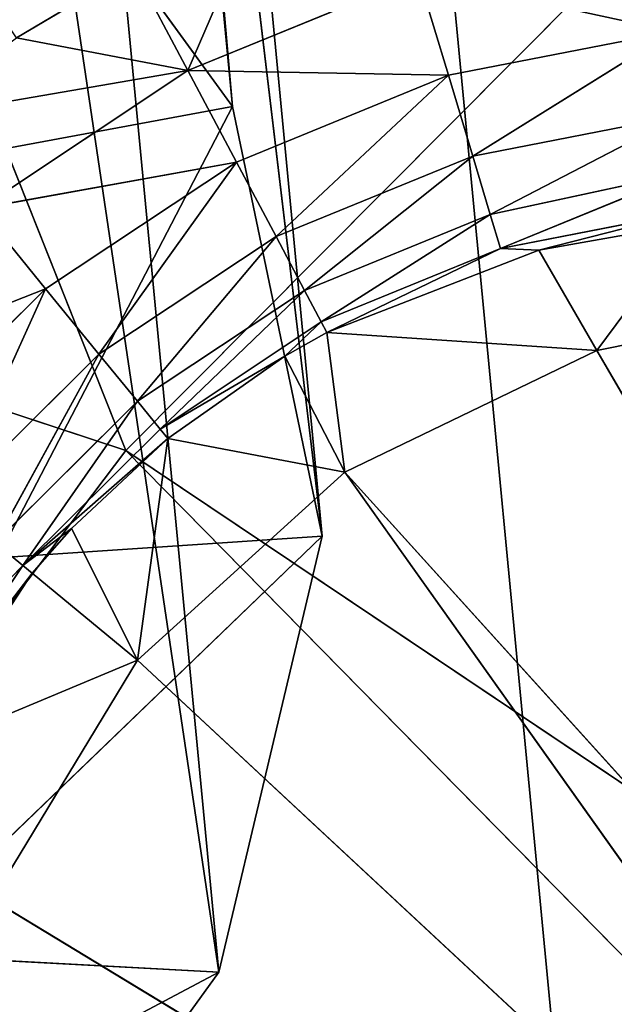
# Model space of a CAD drawing. Extents: x -3 to 171, y 0 to 111.
# Tile 198 of 256: x 21.027 to 21.941, y 77.11 to 78.624. Entities that reach past the tile are written whole.
import ezdxf

# ---------------------------------------------------------------- set-up
doc = ezdxf.new("R2010")
doc.units = 0
doc.header["$LTSCALE"] = 25.4
doc.layers.get('0').update_dxf_attribs({"color": 13, "linetype": 'CONTINUOUS'})

# ---------------------------------------------------------------- blocks, each defined once
blk = doc.blocks.new('MONO-II-BRASS-7782_STL')
at = {"color": 44}
blk.add_line((76.5881, 156.8099, 28.8639), (6.6447, 78.7826, 22.1807), dxfattribs=at)
blk.add_line((76.5881, 156.8099, 28.8639), (6.6447, 78.7826, 22.1807), dxfattribs=at)
at = {"color": 18}
for p, q in [((37.8925, 74.5001, 24.81), (37.3138, 75.0549, 24.3894)), ((37.8925, 74.5001, 24.81), (37.3138, 75.0549, 24.3894)), ((37.8925, 74.5001, 24.81), (27.9006, 63.3534, 23.8553)), ((37.8925, 74.5001, 24.81), (27.9006, 63.3534, 23.8553)), ((37.8925, 74.5001, 24.81), (28.5608, 62.7497, 23.9935)), ((37.8925, 74.5001, 24.81), (28.5608, 62.7497, 23.9935)), ((38.5527, 73.8964, 24.9482), (37.8925, 74.5001, 24.81)), ((37.8925, 74.5001, 24.81), (37.9841, 74.4604, 24.3147)), ((37.8925, 74.5001, 24.81), (37.9841, 74.4604, 24.3147)), ((37.8925, 74.5001, 24.81), (38.5859, 73.9095, 24.4489)), ((37.8925, 74.5001, 24.81), (38.5859, 73.9095, 24.4489)), ((38.5527, 73.8964, 24.9482), (37.8925, 74.5001, 24.81)), ((38.5527, 73.8964, 24.9482), (38.5859, 73.9095, 24.4489)), ((38.5527, 73.8964, 24.9482), (38.5859, 73.9095, 24.4489)), ((38.5527, 73.8964, 24.9482), (28.5608, 62.7497, 23.9935)), ((38.5527, 73.8964, 24.9482), (28.5608, 62.7497, 23.9935)), ((38.5527, 73.8964, 24.9482), (29.2311, 62.1624, 23.8343)), ((38.5527, 73.8964, 24.9482), (29.2311, 62.1624, 23.8343)), ((39.2231, 73.3092, 24.789), (38.5527, 73.8964, 24.9482)), ((38.5527, 73.8964, 24.9482), (39.1957, 73.3773, 24.2798)), ((38.5527, 73.8964, 24.9482), (39.1957, 73.3773, 24.2798)), ((39.2231, 73.3092, 24.789), (38.5527, 73.8964, 24.9482)), ((39.2231, 73.3092, 24.789), (39.1957, 73.3773, 24.2798)), ((39.2231, 73.3092, 24.789), (39.1957, 73.3773, 24.2798)), ((39.2231, 73.3092, 24.789), (29.2311, 62.1624, 23.8343)), ((39.2231, 73.3092, 24.789), (29.2311, 62.1624, 23.8343)), ((39.2231, 73.3092, 24.789), (29.8389, 61.6553, 23.3949)), ((39.2231, 73.3092, 24.789), (29.8389, 61.6553, 23.3949)), ((39.8308, 72.802, 24.3497), (39.2231, 73.3092, 24.789)), ((39.2231, 73.3092, 24.789), (39.7313, 72.9357, 23.8304)), ((39.2231, 73.3092, 24.789), (39.7313, 72.9357, 23.8304)), ((39.8308, 72.802, 24.3497), (39.2231, 73.3092, 24.789)), ((38.2676, 59.8086, 25.3705), (38.0716, 42.7999, 25.5159)), ((38.2676, 59.8086, 25.3705), (38.0716, 42.7999, 25.5159)), ((38.1132, 42.7986, 25.2812), (38.2676, 59.8086, 25.3705)), ((38.1132, 42.7986, 25.2812), (38.2676, 59.8086, 25.3705)), ((38.2053, 59.8086, 25.6778), (38.2676, 59.8086, 25.3705)), ((38.2053, 59.8086, 25.6778), (38.2676, 59.8086, 25.3705)), ((38.4543, 59.8086, 24.9826), (38.2399, 42.7972, 24.9553)), ((38.2399, 42.7972, 24.9553), (38.2676, 59.8086, 25.3705)), ((38.2399, 42.7972, 24.9553), (38.2676, 59.8086, 25.3705)), ((38.4543, 59.8086, 24.9826), (38.2399, 42.7972, 24.9553)), ((38.2676, 59.8086, 25.3705), (38.4543, 59.8086, 24.9826)), ((38.2676, 59.8086, 25.3705), (39.9943, 59.8086, 26.3755)), ((38.2676, 59.8086, 25.3705), (38.4543, 59.8086, 24.9826)), ((38.2676, 59.8086, 25.3705), (39.9943, 59.8086, 26.3755)), ((38.2763, 42.797, 24.8907), (38.4543, 59.8086, 24.9826)), ((38.2763, 42.797, 24.8907), (38.4543, 59.8086, 24.9826)), ((38.4026, 42.7965, 24.7104), (38.7435, 59.8086, 24.6638)), ((38.4026, 42.7965, 24.7104), (38.7435, 59.8086, 24.6638)), ((38.4026, 42.7965, 24.7104), (38.4543, 59.8086, 24.9826)), ((38.4026, 42.7965, 24.7104), (38.4543, 59.8086, 24.9826)), ((38.4543, 59.8086, 24.9826), (38.7435, 59.8086, 24.6638)), ((39.9943, 59.8086, 26.3755), (38.4543, 59.8086, 24.9826)), ((39.9943, 59.8086, 26.3755), (38.4543, 59.8086, 24.9826)), ((40.1874, 59.8086, 26.2161), (38.4543, 59.8086, 24.9826)), ((40.1874, 59.8086, 26.2161), (38.4543, 59.8086, 24.9826)), ((38.4543, 59.8086, 24.9826), (38.7435, 59.8086, 24.6638)), ((38.541, 42.7963, 24.5624), (38.7435, 59.8086, 24.6638)), ((38.541, 42.7963, 24.5624), (38.7435, 59.8086, 24.6638)), ((38.7435, 59.8086, 24.6638), (38.6098, 42.7963, 24.5019)), ((38.7435, 59.8086, 24.6638), (38.6098, 42.7963, 24.5019)), ((38.7435, 59.8086, 24.6638), (38.8867, 42.7966, 24.3207)), ((38.7435, 59.8086, 24.6638), (38.8867, 42.7966, 24.3207)), ((38.7435, 59.8086, 24.6638), (39.1113, 59.8086, 24.4402)), ((40.1874, 59.8086, 26.2161), (38.7435, 59.8086, 24.6638)), ((40.1874, 59.8086, 26.2161), (38.7435, 59.8086, 24.6638)), ((38.7435, 59.8086, 24.6638), (39.1113, 59.8086, 24.4402)), ((39.1113, 59.8086, 24.4402), (40.1874, 59.8086, 26.2161)), ((39.1113, 59.8086, 24.4402), (40.1874, 59.8086, 26.2161)), ((38.1132, 42.7986, 25.2812), (38.0536, 42.619, 25.5142)), ((38.1132, 42.7986, 25.2812), (38.0536, 42.619, 25.5142)), ((38.1132, 42.7986, 25.2812), (38.0716, 42.7999, 25.5159)), ((38.1132, 42.7986, 25.2812), (38.0716, 42.7999, 25.5159)), ((38.1132, 42.7986, 25.2812), (38.1107, 42.6176, 25.2221)), ((38.1132, 42.7986, 25.2812), (38.1107, 42.6176, 25.2221)), ((38.2399, 42.7972, 24.9553), (38.1107, 42.6176, 25.2221)), ((38.2399, 42.7972, 24.9553), (38.1107, 42.6176, 25.2221)), ((38.2399, 42.7972, 24.9553), (38.1132, 42.7986, 25.2812)), ((38.2399, 42.7972, 24.9553), (38.1132, 42.7986, 25.2812)), ((38.2399, 42.7972, 24.9553), (38.2235, 42.6166, 24.9466)), ((38.2399, 42.7972, 24.9553), (38.2235, 42.6166, 24.9466)), ((38.2763, 42.797, 24.8907), (38.2235, 42.6166, 24.9466)), ((38.2763, 42.797, 24.8907), (38.2235, 42.6166, 24.9466)), ((38.2763, 42.797, 24.8907), (38.2399, 42.7972, 24.9553)), ((38.2763, 42.797, 24.8907), (38.2399, 42.7972, 24.9553)), ((38.4026, 42.7965, 24.7104), (38.2763, 42.797, 24.8907)), ((38.2763, 42.797, 24.8907), (38.3881, 42.616, 24.6986)), ((38.2763, 42.797, 24.8907), (38.3881, 42.616, 24.6986)), ((38.4026, 42.7965, 24.7104), (38.2763, 42.797, 24.8907)), ((38.4026, 42.7965, 24.7104), (38.3881, 42.616, 24.6986)), ((38.4026, 42.7965, 24.7104), (38.3881, 42.616, 24.6986)), ((38.541, 42.7963, 24.5624), (38.4026, 42.7965, 24.7104)), ((38.4026, 42.7965, 24.7104), (38.5979, 42.6158, 24.4874)), ((38.4026, 42.7965, 24.7104), (38.5979, 42.6158, 24.4874)), ((38.541, 42.7963, 24.5624), (38.4026, 42.7965, 24.7104)), ((38.6098, 42.7963, 24.5019), (38.541, 42.7963, 24.5624)), ((38.541, 42.7963, 24.5624), (38.5979, 42.6158, 24.4874)), ((38.541, 42.7963, 24.5624), (38.5979, 42.6158, 24.4874)), ((38.6098, 42.7963, 24.5019), (38.541, 42.7963, 24.5624)), ((38.6098, 42.7963, 24.5019), (38.5979, 42.6158, 24.4874)), ((38.6098, 42.7963, 24.5019), (38.5979, 42.6158, 24.4874)), ((38.8867, 42.7966, 24.3207), (38.6098, 42.7963, 24.5019)), ((38.8867, 42.7966, 24.3207), (38.6098, 42.7963, 24.5019)), ((38.6098, 42.7963, 24.5019), (38.845, 42.616, 24.3214)), ((38.6098, 42.7963, 24.5019), (38.845, 42.616, 24.3214)), ((38.1107, 42.6176, 25.2221), (37.9934, 42.4199, 25.5084)), ((38.1107, 42.6176, 25.2221), (37.9934, 42.4199, 25.5084)), ((38.0536, 42.619, 25.5142), (38.1107, 42.6176, 25.2221)), ((38.0536, 42.619, 25.5142), (38.1107, 42.6176, 25.2221)), ((38.1107, 42.6176, 25.2221), (38.0582, 42.4331, 25.2063)), ((38.1107, 42.6176, 25.2221), (38.0582, 42.4331, 25.2063)), ((38.2235, 42.6166, 24.9466), (38.0582, 42.4331, 25.2063)), ((38.2235, 42.6166, 24.9466), (38.0582, 42.4331, 25.2063)), ((38.1107, 42.6176, 25.2221), (38.2235, 42.6166, 24.9466)), ((38.1107, 42.6176, 25.2221), (38.2235, 42.6166, 24.9466)), ((38.2235, 42.6166, 24.9466), (38.175, 42.4323, 24.9209)), ((38.2235, 42.6166, 24.9466), (38.175, 42.4323, 24.9209)), ((38.3881, 42.616, 24.6986), (38.175, 42.4323, 24.9209)), ((38.3881, 42.616, 24.6986), (38.175, 42.4323, 24.9209)), ((38.2235, 42.6166, 24.9466), (38.3881, 42.616, 24.6986)), ((38.2235, 42.6166, 24.9466), (38.3881, 42.616, 24.6986)), ((38.3881, 42.616, 24.6986), (38.3455, 42.4318, 24.6639)), ((38.3881, 42.616, 24.6986), (38.3455, 42.4318, 24.6639)), ((38.5979, 42.6158, 24.4874), (38.3455, 42.4318, 24.6639)), ((38.5979, 42.6158, 24.4874), (38.3455, 42.4318, 24.6639)), ((38.3881, 42.616, 24.6986), (38.5979, 42.6158, 24.4874)), ((38.3881, 42.616, 24.6986), (38.5979, 42.6158, 24.4874)), ((38.5979, 42.6158, 24.4874), (38.5629, 42.4316, 24.445)), ((38.5979, 42.6158, 24.4874), (38.5629, 42.4316, 24.445)), ((38.5979, 42.6158, 24.4874), (38.845, 42.616, 24.3214)), ((38.5979, 42.6158, 24.4874), (38.845, 42.616, 24.3214)), ((38.5979, 42.6158, 24.4874), (38.819, 42.4318, 24.273)), ((38.5979, 42.6158, 24.4874), (38.819, 42.4318, 24.273)), ((38.0582, 42.4331, 25.2063), (37.9063, 42.2567, 25.5001)), ((38.0582, 42.4331, 25.2063), (37.9063, 42.2567, 25.5001)), ((38.0582, 42.4331, 25.2063), (37.9687, 42.2559, 25.1795)), ((38.0582, 42.4331, 25.2063), (37.9687, 42.2559, 25.1795)), ((38.175, 42.4323, 24.9209), (37.9687, 42.2559, 25.1795)), ((38.175, 42.4323, 24.9209), (37.9687, 42.2559, 25.1795)), ((37.9934, 42.4199, 25.5084), (38.0582, 42.4331, 25.2063)), ((37.9934, 42.4199, 25.5084), (38.0582, 42.4331, 25.2063)), ((38.175, 42.4323, 24.9209), (38.0582, 42.4331, 25.2063)), ((38.175, 42.4323, 24.9209), (38.0582, 42.4331, 25.2063)), ((38.175, 42.4323, 24.9209), (38.0924, 42.2553, 24.8771)), ((38.175, 42.4323, 24.9209), (38.0924, 42.2553, 24.8771)), ((38.3455, 42.4318, 24.6639), (38.0924, 42.2553, 24.8771)), ((38.3455, 42.4318, 24.6639), (38.0924, 42.2553, 24.8771)), ((38.3455, 42.4318, 24.6639), (38.175, 42.4323, 24.9209)), ((38.3455, 42.4318, 24.6639), (38.175, 42.4323, 24.9209)), ((38.3455, 42.4318, 24.6639), (38.273, 42.2549, 24.6047)), ((38.3455, 42.4318, 24.6639), (38.273, 42.2549, 24.6047)), ((38.5629, 42.4316, 24.445), (38.273, 42.2549, 24.6047)), ((38.5629, 42.4316, 24.445), (38.273, 42.2549, 24.6047)), ((38.5629, 42.4316, 24.445), (38.3455, 42.4318, 24.6639)), ((38.5629, 42.4316, 24.445), (38.3455, 42.4318, 24.6639)), ((37.9687, 42.2559, 25.1795), (37.777, 42.0985, 25.4878)), ((37.9687, 42.2559, 25.1795), (37.777, 42.0985, 25.4878)), ((37.9687, 42.2559, 25.1795), (37.8443, 42.0979, 25.1421)), ((37.9687, 42.2559, 25.1795), (37.8443, 42.0979, 25.1421)), ((38.0924, 42.2553, 24.8771), (37.8443, 42.0979, 25.1421)), ((38.0924, 42.2553, 24.8771), (37.8443, 42.0979, 25.1421)), ((37.9063, 42.2567, 25.5001), (37.9687, 42.2559, 25.1795)), ((37.9063, 42.2567, 25.5001), (37.9687, 42.2559, 25.1795)), ((37.9687, 42.2559, 25.1795), (38.0924, 42.2553, 24.8771)), ((37.9687, 42.2559, 25.1795), (38.0924, 42.2553, 24.8771)), ((38.0924, 42.2553, 24.8771), (37.9777, 42.0975, 24.8162)), ((38.0924, 42.2553, 24.8771), (37.9777, 42.0975, 24.8162)), ((38.273, 42.2549, 24.6047), (37.9777, 42.0975, 24.8162)), ((38.273, 42.2549, 24.6047), (37.9777, 42.0975, 24.8162)), ((38.0924, 42.2553, 24.8771), (38.273, 42.2549, 24.6047)), ((38.0924, 42.2553, 24.8771), (38.273, 42.2549, 24.6047)), ((38.273, 42.2549, 24.6047), (38.1724, 42.0973, 24.5226)), ((38.273, 42.2549, 24.6047), (38.1724, 42.0973, 24.5226)), ((38.5033, 42.2548, 24.3728), (38.1724, 42.0973, 24.5226)), ((38.5033, 42.2548, 24.3728), (38.1724, 42.0973, 24.5226)), ((38.273, 42.2549, 24.6047), (38.5033, 42.2548, 24.3728)), ((38.273, 42.2549, 24.6047), (38.5033, 42.2548, 24.3728)), ((37.8443, 42.0979, 25.1421), (37.6917, 41.9697, 25.0963)), ((37.8443, 42.0979, 25.1421), (37.6917, 41.9697, 25.0963)), ((37.8443, 42.0979, 25.1421), (37.777, 42.0985, 25.4878)), ((37.8443, 42.0979, 25.1421), (37.777, 42.0985, 25.4878)), ((37.8443, 42.0979, 25.1421), (37.837, 41.9694, 24.7415)), ((37.8443, 42.0979, 25.1421), (37.837, 41.9694, 24.7415)), ((37.9777, 42.0975, 24.8162), (37.837, 41.9694, 24.7415)), ((37.9777, 42.0975, 24.8162), (37.837, 41.9694, 24.7415)), ((37.9777, 42.0975, 24.8162), (37.8443, 42.0979, 25.1421)), ((37.9777, 42.0975, 24.8162), (37.8443, 42.0979, 25.1421)), ((38.1724, 42.0973, 24.5226), (37.9777, 42.0975, 24.8162)), ((37.9777, 42.0975, 24.8162), (38.049, 41.9693, 24.422)), ((37.9777, 42.0975, 24.8162), (38.049, 41.9693, 24.422)), ((38.1724, 42.0973, 24.5226), (37.9777, 42.0975, 24.8162)), ((38.1724, 42.0973, 24.5226), (38.049, 41.9693, 24.422)), ((38.1724, 42.0973, 24.5226), (38.049, 41.9693, 24.422)), ((38.4206, 42.0972, 24.2727), (38.1724, 42.0973, 24.5226)), ((38.1724, 42.0973, 24.5226), (38.3193, 41.9693, 24.1499)), ((38.1724, 42.0973, 24.5226), (38.3193, 41.9693, 24.1499)), ((38.4206, 42.0972, 24.2727), (38.1724, 42.0973, 24.5226)), ((37.837, 41.9694, 24.7415), (37.5909, 41.878, 24.8477)), ((37.837, 41.9694, 24.7415), (37.5909, 41.878, 24.8477)), ((37.837, 41.9694, 24.7415), (37.6797, 41.8779, 24.658)), ((37.837, 41.9694, 24.7415), (37.6797, 41.8779, 24.658)), ((37.6917, 41.9697, 25.0963), (37.837, 41.9694, 24.7415)), ((37.6917, 41.9697, 25.0963), (37.837, 41.9694, 24.7415)), ((37.7869, 41.8779, 24.4781), (37.837, 41.9694, 24.7415)), ((37.7869, 41.8779, 24.4781), (37.837, 41.9694, 24.7415)), ((37.9111, 41.8779, 24.3095), (37.837, 41.9694, 24.7415)), ((37.837, 41.9694, 24.7415), (38.049, 41.9693, 24.422)), ((37.9111, 41.8779, 24.3095), (37.837, 41.9694, 24.7415)), ((37.837, 41.9694, 24.7415), (38.049, 41.9693, 24.422)), ((37.7869, 41.8779, 24.4781), (37.6797, 41.8779, 24.658)), ((37.7869, 41.8779, 24.4781), (37.6797, 41.8779, 24.658)), ((38.4213, 40.3086, 24.646), (37.513, 37.3086, 25.5492)), ((38.4213, 40.3086, 24.646), (37.513, 37.3086, 25.5492)), ((38.4213, 40.3086, 24.646), (37.513, 40.3086, 25.5492)), ((38.4213, 40.3086, 24.646), (37.513, 40.3086, 25.5492)), ((39.4429, 40.3086, 23.8732), (38.4213, 37.3086, 24.646)), ((39.4429, 40.3086, 23.8732), (38.4213, 37.3086, 24.646)), ((39.4429, 40.3086, 23.8732), (38.4213, 40.3086, 24.646)), ((38.4213, 40.3086, 24.646), (38.4213, 37.3086, 24.646)), ((38.4213, 40.3086, 24.646), (38.4213, 37.3086, 24.646)), ((40.965, 40.3086, 28.4397), (38.4213, 40.3086, 24.646)), ((38.4213, 40.3086, 24.646), (41.6487, 40.3086, 27.8201)), ((38.4213, 40.3086, 24.646), (41.6487, 40.3086, 27.8201)), ((39.4429, 40.3086, 23.8732), (38.4213, 40.3086, 24.646)), ((40.965, 40.3086, 28.4397), (38.4213, 40.3086, 24.646)), ((36.8801, 37.3086, 24.0327), (38.4213, 37.3086, 24.646)), ((36.8801, 37.3086, 24.0327), (38.4213, 37.3086, 24.646)), ((38.4213, 37.3086, 24.646), (37.513, 37.3086, 25.5492)), ((38.4213, 37.3086, 24.646), (37.513, 37.3086, 25.5492)), ((37.9172, 37.3086, 23.1202), (38.4213, 37.3086, 24.646)), ((37.9172, 37.3086, 23.1202), (38.4213, 37.3086, 24.646)), ((39.4429, 37.3086, 23.8732), (38.4213, 37.3086, 24.646)), ((39.4429, 37.3086, 23.8732), (38.4213, 37.3086, 24.646))]:
    blk.add_line(p, q, dxfattribs=at)
at = {"color": 44}
mesh = blk.add_polyface(dxfattribs=at)
corners = [(76.5881, 156.8099, 28.8639), (6.6447, 78.7826, 22.1807), (5.8344, 79.1738, 26.0933)]
mesh.append_faces([[corners[k] for k in face] for face in [(0, 1, 2)]], dxfattribs={"color": 44})
mesh = blk.add_polyface(dxfattribs=at)
corners = [(76.5881, 156.8099, 28.8639), (77.8094, 156.0359, 25.1185), (6.6447, 78.7826, 22.1807)]
mesh.append_faces([[corners[k] for k in face] for face in [(0, 1, 2)]], dxfattribs={"color": 44})
mesh = blk.add_polyface(dxfattribs=at)
corners = [(76.867, 156.3829, 30.9295), (6.329, 78.5537, 28.1571), (6.9236, 78.3556, 24.2463)]
mesh.append_faces([[corners[k] for k in face] for face in [(0, 1, 2)]], dxfattribs={"color": 44})
mesh = blk.add_polyface(dxfattribs=at)
corners = [(76.867, 156.3829, 30.9295), (6.9236, 78.3556, 24.2463), (77.8863, 155.7931, 27.1479)]
mesh.append_faces([[corners[k] for k in face] for face in [(0, 1, 2)]], dxfattribs={"color": 44})
mesh = blk.add_polyface(dxfattribs=at)
corners = [(77.8094, 156.0359, 25.1185), (7.866, 78.0086, 18.4353), (6.6447, 78.7826, 22.1807)]
mesh.append_faces([[corners[k] for k in face] for face in [(0, 1, 2)]], dxfattribs={"color": 44})
mesh = blk.add_polyface(dxfattribs=at)
corners = [(77.8094, 156.0359, 25.1185), (79.4157, 154.8956, 21.6203), (7.866, 78.0086, 18.4353)]
mesh.append_faces([[corners[k] for k in face] for face in [(0, 1, 2)]], dxfattribs={"color": 44})
mesh = blk.add_polyface(dxfattribs=at)
corners = [(77.8863, 155.7931, 27.1479), (6.9236, 78.3556, 24.2463), (7.9429, 77.7659, 20.4647)]
mesh.append_faces([[corners[k] for k in face] for face in [(0, 1, 2)]], dxfattribs={"color": 44})
mesh = blk.add_polyface(dxfattribs=at)
corners = [(77.8863, 155.7931, 27.1479), (7.9429, 77.7659, 20.4647), (79.3074, 154.8249, 23.58)]
mesh.append_faces([[corners[k] for k in face] for face in [(0, 1, 2)]], dxfattribs={"color": 44})
at = {"color": 18}
mesh = blk.add_polyface(dxfattribs=at)
corners = [(37.8925, 74.5001, 24.81), (37.3138, 75.0549, 24.3894), (27.9006, 63.3534, 23.8553)]
mesh.append_faces([[corners[k] for k in face] for face in [(0, 1, 2)]], dxfattribs={"color": 18})
mesh = blk.add_polyface(dxfattribs=at)
corners = [(37.8925, 74.5001, 24.81), (37.9841, 74.4604, 24.3147), (37.3138, 75.0549, 24.3894)]
mesh.append_faces([[corners[k] for k in face] for face in [(0, 1, 2)]], dxfattribs={"color": 18})
mesh = blk.add_polyface(dxfattribs=at)
corners = [(37.8925, 74.5001, 24.81), (27.9006, 63.3534, 23.8553), (28.5608, 62.7497, 23.9935)]
mesh.append_faces([[corners[k] for k in face] for face in [(0, 1, 2)]], dxfattribs={"color": 18})
mesh = blk.add_polyface(dxfattribs=at)
corners = [(38.5527, 73.8964, 24.9482), (37.8925, 74.5001, 24.81), (28.5608, 62.7497, 23.9935)]
mesh.append_faces([[corners[k] for k in face] for face in [(0, 1, 2)]], dxfattribs={"color": 18})
mesh = blk.add_polyface(dxfattribs=at)
corners = [(37.8925, 74.5001, 24.81), (38.5859, 73.9095, 24.4489), (37.9841, 74.4604, 24.3147)]
mesh.append_faces([[corners[k] for k in face] for face in [(0, 1, 2)]], dxfattribs={"color": 18})
mesh = blk.add_polyface(dxfattribs=at)
corners = [(38.5527, 73.8964, 24.9482), (38.5859, 73.9095, 24.4489), (37.8925, 74.5001, 24.81)]
mesh.append_faces([[corners[k] for k in face] for face in [(0, 1, 2)]], dxfattribs={"color": 18})
mesh = blk.add_polyface(dxfattribs=at)
corners = [(38.5527, 73.8964, 24.9482), (39.1957, 73.3773, 24.2798), (38.5859, 73.9095, 24.4489)]
mesh.append_faces([[corners[k] for k in face] for face in [(0, 1, 2)]], dxfattribs={"color": 18})
mesh = blk.add_polyface(dxfattribs=at)
corners = [(38.5527, 73.8964, 24.9482), (28.5608, 62.7497, 23.9935), (29.2311, 62.1624, 23.8343)]
mesh.append_faces([[corners[k] for k in face] for face in [(0, 1, 2)]], dxfattribs={"color": 18})
mesh = blk.add_polyface(dxfattribs=at)
corners = [(39.2231, 73.3092, 24.789), (38.5527, 73.8964, 24.9482), (29.2311, 62.1624, 23.8343)]
mesh.append_faces([[corners[k] for k in face] for face in [(0, 1, 2)]], dxfattribs={"color": 18})
mesh = blk.add_polyface(dxfattribs=at)
corners = [(38.5527, 73.8964, 24.9482), (39.2231, 73.3092, 24.789), (39.1957, 73.3773, 24.2798)]
mesh.append_faces([[corners[k] for k in face] for face in [(0, 1, 2)]], dxfattribs={"color": 18})
mesh = blk.add_polyface(dxfattribs=at)
corners = [(39.2231, 73.3092, 24.789), (39.7313, 72.9357, 23.8304), (39.1957, 73.3773, 24.2798)]
mesh.append_faces([[corners[k] for k in face] for face in [(0, 1, 2)]], dxfattribs={"color": 18})
mesh = blk.add_polyface(dxfattribs=at)
corners = [(39.2231, 73.3092, 24.789), (29.2311, 62.1624, 23.8343), (29.8389, 61.6553, 23.3949)]
mesh.append_faces([[corners[k] for k in face] for face in [(0, 1, 2)]], dxfattribs={"color": 18})
mesh = blk.add_polyface(dxfattribs=at)
corners = [(39.8308, 72.802, 24.3497), (39.2231, 73.3092, 24.789), (29.8389, 61.6553, 23.3949)]
mesh.append_faces([[corners[k] for k in face] for face in [(0, 1, 2)]], dxfattribs={"color": 18})
mesh = blk.add_polyface(dxfattribs=at)
corners = [(39.2231, 73.3092, 24.789), (39.8308, 72.802, 24.3497), (39.7313, 72.9357, 23.8304)]
mesh.append_faces([[corners[k] for k in face] for face in [(0, 1, 2)]], dxfattribs={"color": 18})
mesh = blk.add_polyface(dxfattribs=at)
corners = [(38.2676, 59.8086, 25.3705), (38.0716, 42.7999, 25.5159), (38.2053, 59.8086, 25.6778)]
mesh.append_faces([[corners[k] for k in face] for face in [(0, 1, 2)]], dxfattribs={"color": 18})
mesh = blk.add_polyface(dxfattribs=at)
corners = [(38.2676, 59.8086, 25.3705), (38.1132, 42.7986, 25.2812), (38.0716, 42.7999, 25.5159)]
mesh.append_faces([[corners[k] for k in face] for face in [(0, 1, 2)]], dxfattribs={"color": 18})
mesh = blk.add_polyface(dxfattribs=at)
corners = [(38.2676, 59.8086, 25.3705), (38.2399, 42.7972, 24.9553), (38.1132, 42.7986, 25.2812)]
mesh.append_faces([[corners[k] for k in face] for face in [(0, 1, 2)]], dxfattribs={"color": 18})
mesh = blk.add_polyface(dxfattribs=at)
corners = [(39.9943, 59.8086, 26.3755), (38.2676, 59.8086, 25.3705), (38.2053, 59.8086, 25.6778)]
mesh.append_faces([[corners[k] for k in face] for face in [(0, 1, 2)]], dxfattribs={"color": 18})
mesh = blk.add_polyface(dxfattribs=at)
corners = [(38.4543, 59.8086, 24.9826), (38.2399, 42.7972, 24.9553), (38.2676, 59.8086, 25.3705)]
mesh.append_faces([[corners[k] for k in face] for face in [(0, 1, 2)]], dxfattribs={"color": 18})
mesh = blk.add_polyface(dxfattribs=at)
corners = [(38.4543, 59.8086, 24.9826), (38.2763, 42.797, 24.8907), (38.2399, 42.7972, 24.9553)]
mesh.append_faces([[corners[k] for k in face] for face in [(0, 1, 2)]], dxfattribs={"color": 18})
mesh = blk.add_polyface(dxfattribs=at)
corners = [(39.9943, 59.8086, 26.3755), (38.4543, 59.8086, 24.9826), (38.2676, 59.8086, 25.3705)]
mesh.append_faces([[corners[k] for k in face] for face in [(0, 1, 2)]], dxfattribs={"color": 18})
mesh = blk.add_polyface(dxfattribs=at)
corners = [(38.4543, 59.8086, 24.9826), (38.4026, 42.7965, 24.7104), (38.2763, 42.797, 24.8907)]
mesh.append_faces([[corners[k] for k in face] for face in [(0, 1, 2)]], dxfattribs={"color": 18})
mesh = blk.add_polyface(dxfattribs=at)
corners = [(38.7435, 59.8086, 24.6638), (38.541, 42.7963, 24.5624), (38.4026, 42.7965, 24.7104)]
mesh.append_faces([[corners[k] for k in face] for face in [(0, 1, 2)]], dxfattribs={"color": 18})
mesh = blk.add_polyface(dxfattribs=at)
corners = [(38.7435, 59.8086, 24.6638), (38.4026, 42.7965, 24.7104), (38.4543, 59.8086, 24.9826)]
mesh.append_faces([[corners[k] for k in face] for face in [(0, 1, 2)]], dxfattribs={"color": 18})
mesh = blk.add_polyface(dxfattribs=at)
corners = [(39.9943, 59.8086, 26.3755), (40.1874, 59.8086, 26.2161), (38.4543, 59.8086, 24.9826)]
mesh.append_faces([[corners[k] for k in face] for face in [(0, 1, 2)]], dxfattribs={"color": 18})
mesh = blk.add_polyface(dxfattribs=at)
corners = [(40.1874, 59.8086, 26.2161), (38.7435, 59.8086, 24.6638), (38.4543, 59.8086, 24.9826)]
mesh.append_faces([[corners[k] for k in face] for face in [(0, 1, 2)]], dxfattribs={"color": 18})
mesh = blk.add_polyface(dxfattribs=at)
corners = [(38.7435, 59.8086, 24.6638), (38.6098, 42.7963, 24.5019), (38.541, 42.7963, 24.5624)]
mesh.append_faces([[corners[k] for k in face] for face in [(0, 1, 2)]], dxfattribs={"color": 18})
mesh = blk.add_polyface(dxfattribs=at)
corners = [(38.8867, 42.7966, 24.3207), (38.6098, 42.7963, 24.5019), (38.7435, 59.8086, 24.6638)]
mesh.append_faces([[corners[k] for k in face] for face in [(0, 1, 2)]], dxfattribs={"color": 18})
mesh = blk.add_polyface(dxfattribs=at)
corners = [(39.1113, 59.8086, 24.4402), (38.8867, 42.7966, 24.3207), (38.7435, 59.8086, 24.6638)]
mesh.append_faces([[corners[k] for k in face] for face in [(0, 1, 2)]], dxfattribs={"color": 18})
mesh = blk.add_polyface(dxfattribs=at)
corners = [(40.1874, 59.8086, 26.2161), (39.1113, 59.8086, 24.4402), (38.7435, 59.8086, 24.6638)]
mesh.append_faces([[corners[k] for k in face] for face in [(0, 1, 2)]], dxfattribs={"color": 18})
mesh = blk.add_polyface(dxfattribs=at)
corners = [(40.1874, 59.8086, 26.2161), (39.5275, 59.8086, 24.3303), (39.1113, 59.8086, 24.4402)]
mesh.append_faces([[corners[k] for k in face] for face in [(0, 1, 2)]], dxfattribs={"color": 18})
mesh = blk.add_polyface(dxfattribs=at)
corners = [(38.0716, 42.7999, 25.5159), (38.1132, 42.7986, 25.2812), (38.0536, 42.619, 25.5142)]
mesh.append_faces([[corners[k] for k in face] for face in [(0, 1, 2)]], dxfattribs={"color": 18})
mesh = blk.add_polyface(dxfattribs=at)
corners = [(38.1132, 42.7986, 25.2812), (38.1107, 42.6176, 25.2221), (38.0536, 42.619, 25.5142)]
mesh.append_faces([[corners[k] for k in face] for face in [(0, 1, 2)]], dxfattribs={"color": 18})
mesh = blk.add_polyface(dxfattribs=at)
corners = [(38.1132, 42.7986, 25.2812), (38.2399, 42.7972, 24.9553), (38.1107, 42.6176, 25.2221)]
mesh.append_faces([[corners[k] for k in face] for face in [(0, 1, 2)]], dxfattribs={"color": 18})
mesh = blk.add_polyface(dxfattribs=at)
corners = [(38.2399, 42.7972, 24.9553), (38.2235, 42.6166, 24.9466), (38.1107, 42.6176, 25.2221)]
mesh.append_faces([[corners[k] for k in face] for face in [(0, 1, 2)]], dxfattribs={"color": 18})
mesh = blk.add_polyface(dxfattribs=at)
corners = [(38.2399, 42.7972, 24.9553), (38.2763, 42.797, 24.8907), (38.2235, 42.6166, 24.9466)]
mesh.append_faces([[corners[k] for k in face] for face in [(0, 1, 2)]], dxfattribs={"color": 18})
mesh = blk.add_polyface(dxfattribs=at)
corners = [(38.2763, 42.797, 24.8907), (38.3881, 42.616, 24.6986), (38.2235, 42.6166, 24.9466)]
mesh.append_faces([[corners[k] for k in face] for face in [(0, 1, 2)]], dxfattribs={"color": 18})
mesh = blk.add_polyface(dxfattribs=at)
corners = [(38.2763, 42.797, 24.8907), (38.4026, 42.7965, 24.7104), (38.3881, 42.616, 24.6986)]
mesh.append_faces([[corners[k] for k in face] for face in [(0, 1, 2)]], dxfattribs={"color": 18})
mesh = blk.add_polyface(dxfattribs=at)
corners = [(38.4026, 42.7965, 24.7104), (38.5979, 42.6158, 24.4874), (38.3881, 42.616, 24.6986)]
mesh.append_faces([[corners[k] for k in face] for face in [(0, 1, 2)]], dxfattribs={"color": 18})
mesh = blk.add_polyface(dxfattribs=at)
corners = [(38.4026, 42.7965, 24.7104), (38.541, 42.7963, 24.5624), (38.5979, 42.6158, 24.4874)]
mesh.append_faces([[corners[k] for k in face] for face in [(0, 1, 2)]], dxfattribs={"color": 18})
mesh = blk.add_polyface(dxfattribs=at)
corners = [(38.6098, 42.7963, 24.5019), (38.5979, 42.6158, 24.4874), (38.541, 42.7963, 24.5624)]
mesh.append_faces([[corners[k] for k in face] for face in [(0, 1, 2)]], dxfattribs={"color": 18})
mesh = blk.add_polyface(dxfattribs=at)
corners = [(38.845, 42.616, 24.3214), (38.5979, 42.6158, 24.4874), (38.6098, 42.7963, 24.5019)]
mesh.append_faces([[corners[k] for k in face] for face in [(0, 1, 2)]], dxfattribs={"color": 18})
mesh = blk.add_polyface(dxfattribs=at)
corners = [(38.8867, 42.7966, 24.3207), (38.845, 42.616, 24.3214), (38.6098, 42.7963, 24.5019)]
mesh.append_faces([[corners[k] for k in face] for face in [(0, 1, 2)]], dxfattribs={"color": 18})
mesh = blk.add_polyface(dxfattribs=at)
corners = [(38.0536, 42.619, 25.5142), (38.1107, 42.6176, 25.2221), (37.9934, 42.4199, 25.5084)]
mesh.append_faces([[corners[k] for k in face] for face in [(0, 1, 2)]], dxfattribs={"color": 18})
mesh = blk.add_polyface(dxfattribs=at)
corners = [(38.1107, 42.6176, 25.2221), (38.0582, 42.4331, 25.2063), (37.9934, 42.4199, 25.5084)]
mesh.append_faces([[corners[k] for k in face] for face in [(0, 1, 2)]], dxfattribs={"color": 18})
mesh = blk.add_polyface(dxfattribs=at)
corners = [(38.1107, 42.6176, 25.2221), (38.2235, 42.6166, 24.9466), (38.0582, 42.4331, 25.2063)]
mesh.append_faces([[corners[k] for k in face] for face in [(0, 1, 2)]], dxfattribs={"color": 18})
mesh = blk.add_polyface(dxfattribs=at)
corners = [(38.2235, 42.6166, 24.9466), (38.175, 42.4323, 24.9209), (38.0582, 42.4331, 25.2063)]
mesh.append_faces([[corners[k] for k in face] for face in [(0, 1, 2)]], dxfattribs={"color": 18})
mesh = blk.add_polyface(dxfattribs=at)
corners = [(38.2235, 42.6166, 24.9466), (38.3881, 42.616, 24.6986), (38.175, 42.4323, 24.9209)]
mesh.append_faces([[corners[k] for k in face] for face in [(0, 1, 2)]], dxfattribs={"color": 18})
mesh = blk.add_polyface(dxfattribs=at)
corners = [(38.3881, 42.616, 24.6986), (38.3455, 42.4318, 24.6639), (38.175, 42.4323, 24.9209)]
mesh.append_faces([[corners[k] for k in face] for face in [(0, 1, 2)]], dxfattribs={"color": 18})
mesh = blk.add_polyface(dxfattribs=at)
corners = [(38.3881, 42.616, 24.6986), (38.5979, 42.6158, 24.4874), (38.3455, 42.4318, 24.6639)]
mesh.append_faces([[corners[k] for k in face] for face in [(0, 1, 2)]], dxfattribs={"color": 18})
mesh = blk.add_polyface(dxfattribs=at)
corners = [(38.5979, 42.6158, 24.4874), (38.5629, 42.4316, 24.445), (38.3455, 42.4318, 24.6639)]
mesh.append_faces([[corners[k] for k in face] for face in [(0, 1, 2)]], dxfattribs={"color": 18})
mesh = blk.add_polyface(dxfattribs=at)
corners = [(38.819, 42.4318, 24.273), (38.5629, 42.4316, 24.445), (38.5979, 42.6158, 24.4874)]
mesh.append_faces([[corners[k] for k in face] for face in [(0, 1, 2)]], dxfattribs={"color": 18})
mesh = blk.add_polyface(dxfattribs=at)
corners = [(38.845, 42.616, 24.3214), (38.819, 42.4318, 24.273), (38.5979, 42.6158, 24.4874)]
mesh.append_faces([[corners[k] for k in face] for face in [(0, 1, 2)]], dxfattribs={"color": 18})
mesh = blk.add_polyface(dxfattribs=at)
corners = [(38.0582, 42.4331, 25.2063), (37.9063, 42.2567, 25.5001), (37.9934, 42.4199, 25.5084)]
mesh.append_faces([[corners[k] for k in face] for face in [(0, 1, 2)]], dxfattribs={"color": 18})
mesh = blk.add_polyface(dxfattribs=at)
corners = [(38.0582, 42.4331, 25.2063), (37.9687, 42.2559, 25.1795), (37.9063, 42.2567, 25.5001)]
mesh.append_faces([[corners[k] for k in face] for face in [(0, 1, 2)]], dxfattribs={"color": 18})
mesh = blk.add_polyface(dxfattribs=at)
corners = [(38.0582, 42.4331, 25.2063), (38.175, 42.4323, 24.9209), (37.9687, 42.2559, 25.1795)]
mesh.append_faces([[corners[k] for k in face] for face in [(0, 1, 2)]], dxfattribs={"color": 18})
mesh = blk.add_polyface(dxfattribs=at)
corners = [(38.175, 42.4323, 24.9209), (38.0924, 42.2553, 24.8771), (37.9687, 42.2559, 25.1795)]
mesh.append_faces([[corners[k] for k in face] for face in [(0, 1, 2)]], dxfattribs={"color": 18})
mesh = blk.add_polyface(dxfattribs=at)
corners = [(38.175, 42.4323, 24.9209), (38.3455, 42.4318, 24.6639), (38.0924, 42.2553, 24.8771)]
mesh.append_faces([[corners[k] for k in face] for face in [(0, 1, 2)]], dxfattribs={"color": 18})
mesh = blk.add_polyface(dxfattribs=at)
corners = [(38.3455, 42.4318, 24.6639), (38.273, 42.2549, 24.6047), (38.0924, 42.2553, 24.8771)]
mesh.append_faces([[corners[k] for k in face] for face in [(0, 1, 2)]], dxfattribs={"color": 18})
mesh = blk.add_polyface(dxfattribs=at)
corners = [(38.3455, 42.4318, 24.6639), (38.5629, 42.4316, 24.445), (38.273, 42.2549, 24.6047)]
mesh.append_faces([[corners[k] for k in face] for face in [(0, 1, 2)]], dxfattribs={"color": 18})
mesh = blk.add_polyface(dxfattribs=at)
corners = [(38.5629, 42.4316, 24.445), (38.5033, 42.2548, 24.3728), (38.273, 42.2549, 24.6047)]
mesh.append_faces([[corners[k] for k in face] for face in [(0, 1, 2)]], dxfattribs={"color": 18})
mesh = blk.add_polyface(dxfattribs=at)
corners = [(37.9063, 42.2567, 25.5001), (37.9687, 42.2559, 25.1795), (37.777, 42.0985, 25.4878)]
mesh.append_faces([[corners[k] for k in face] for face in [(0, 1, 2)]], dxfattribs={"color": 18})
mesh = blk.add_polyface(dxfattribs=at)
corners = [(37.9687, 42.2559, 25.1795), (37.8443, 42.0979, 25.1421), (37.777, 42.0985, 25.4878)]
mesh.append_faces([[corners[k] for k in face] for face in [(0, 1, 2)]], dxfattribs={"color": 18})
mesh = blk.add_polyface(dxfattribs=at)
corners = [(37.9687, 42.2559, 25.1795), (38.0924, 42.2553, 24.8771), (37.8443, 42.0979, 25.1421)]
mesh.append_faces([[corners[k] for k in face] for face in [(0, 1, 2)]], dxfattribs={"color": 18})
mesh = blk.add_polyface(dxfattribs=at)
corners = [(38.0924, 42.2553, 24.8771), (37.9777, 42.0975, 24.8162), (37.8443, 42.0979, 25.1421)]
mesh.append_faces([[corners[k] for k in face] for face in [(0, 1, 2)]], dxfattribs={"color": 18})
mesh = blk.add_polyface(dxfattribs=at)
corners = [(38.0924, 42.2553, 24.8771), (38.273, 42.2549, 24.6047), (37.9777, 42.0975, 24.8162)]
mesh.append_faces([[corners[k] for k in face] for face in [(0, 1, 2)]], dxfattribs={"color": 18})
mesh = blk.add_polyface(dxfattribs=at)
corners = [(38.273, 42.2549, 24.6047), (38.1724, 42.0973, 24.5226), (37.9777, 42.0975, 24.8162)]
mesh.append_faces([[corners[k] for k in face] for face in [(0, 1, 2)]], dxfattribs={"color": 18})
mesh = blk.add_polyface(dxfattribs=at)
corners = [(38.273, 42.2549, 24.6047), (38.5033, 42.2548, 24.3728), (38.1724, 42.0973, 24.5226)]
mesh.append_faces([[corners[k] for k in face] for face in [(0, 1, 2)]], dxfattribs={"color": 18})
mesh = blk.add_polyface(dxfattribs=at)
corners = [(38.1724, 42.0973, 24.5226), (38.5033, 42.2548, 24.3728), (38.4206, 42.0972, 24.2727)]
mesh.append_faces([[corners[k] for k in face] for face in [(0, 1, 2)]], dxfattribs={"color": 18})
mesh = blk.add_polyface(dxfattribs=at)
corners = [(37.777, 42.0985, 25.4878), (37.6917, 41.9697, 25.0963), (37.6184, 41.97, 25.4726)]
mesh.append_faces([[corners[k] for k in face] for face in [(0, 1, 2)]], dxfattribs={"color": 18})
mesh = blk.add_polyface(dxfattribs=at)
corners = [(37.777, 42.0985, 25.4878), (37.8443, 42.0979, 25.1421), (37.6917, 41.9697, 25.0963)]
mesh.append_faces([[corners[k] for k in face] for face in [(0, 1, 2)]], dxfattribs={"color": 18})
mesh = blk.add_polyface(dxfattribs=at)
corners = [(37.8443, 42.0979, 25.1421), (37.837, 41.9694, 24.7415), (37.6917, 41.9697, 25.0963)]
mesh.append_faces([[corners[k] for k in face] for face in [(0, 1, 2)]], dxfattribs={"color": 18})
mesh = blk.add_polyface(dxfattribs=at)
corners = [(37.8443, 42.0979, 25.1421), (37.9777, 42.0975, 24.8162), (37.837, 41.9694, 24.7415)]
mesh.append_faces([[corners[k] for k in face] for face in [(0, 1, 2)]], dxfattribs={"color": 18})
mesh = blk.add_polyface(dxfattribs=at)
corners = [(37.9777, 42.0975, 24.8162), (38.049, 41.9693, 24.422), (37.837, 41.9694, 24.7415)]
mesh.append_faces([[corners[k] for k in face] for face in [(0, 1, 2)]], dxfattribs={"color": 18})
mesh = blk.add_polyface(dxfattribs=at)
corners = [(37.9777, 42.0975, 24.8162), (38.1724, 42.0973, 24.5226), (38.049, 41.9693, 24.422)]
mesh.append_faces([[corners[k] for k in face] for face in [(0, 1, 2)]], dxfattribs={"color": 18})
mesh = blk.add_polyface(dxfattribs=at)
corners = [(38.1724, 42.0973, 24.5226), (38.3193, 41.9693, 24.1499), (38.049, 41.9693, 24.422)]
mesh.append_faces([[corners[k] for k in face] for face in [(0, 1, 2)]], dxfattribs={"color": 18})
mesh = blk.add_polyface(dxfattribs=at)
corners = [(38.1724, 42.0973, 24.5226), (38.4206, 42.0972, 24.2727), (38.3193, 41.9693, 24.1499)]
mesh.append_faces([[corners[k] for k in face] for face in [(0, 1, 2)]], dxfattribs={"color": 18})
mesh = blk.add_polyface(dxfattribs=at)
corners = [(37.6917, 41.9697, 25.0963), (37.837, 41.9694, 24.7415), (37.5909, 41.878, 24.8477)]
mesh.append_faces([[corners[k] for k in face] for face in [(0, 1, 2)]], dxfattribs={"color": 18})
mesh = blk.add_polyface(dxfattribs=at)
corners = [(37.5909, 41.878, 24.8477), (37.837, 41.9694, 24.7415), (37.6797, 41.8779, 24.658)]
mesh.append_faces([[corners[k] for k in face] for face in [(0, 1, 2)]], dxfattribs={"color": 18})
mesh = blk.add_polyface(dxfattribs=at)
corners = [(37.837, 41.9694, 24.7415), (37.7869, 41.8779, 24.4781), (37.6797, 41.8779, 24.658)]
mesh.append_faces([[corners[k] for k in face] for face in [(0, 1, 2)]], dxfattribs={"color": 18})
mesh = blk.add_polyface(dxfattribs=at)
corners = [(37.837, 41.9694, 24.7415), (37.9111, 41.8779, 24.3095), (37.7869, 41.8779, 24.4781)]
mesh.append_faces([[corners[k] for k in face] for face in [(0, 1, 2)]], dxfattribs={"color": 18})
mesh = blk.add_polyface(dxfattribs=at)
corners = [(37.837, 41.9694, 24.7415), (38.049, 41.9693, 24.422), (37.9111, 41.8779, 24.3095)]
mesh.append_faces([[corners[k] for k in face] for face in [(0, 1, 2)]], dxfattribs={"color": 18})
mesh = blk.add_polyface(dxfattribs=at)
corners = [(37.6797, 41.8779, 24.658), (37.7869, 41.8779, 24.4781), (37.6328, 41.8251, 24.3758)]
mesh.append_faces([[corners[k] for k in face] for face in [(0, 1, 2)]], dxfattribs={"color": 18})
mesh = blk.add_polyface(dxfattribs=at)
corners = [(38.4213, 40.3086, 24.646), (37.513, 37.3086, 25.5492), (38.4213, 37.3086, 24.646)]
mesh.append_faces([[corners[k] for k in face] for face in [(0, 1, 2)]], dxfattribs={"color": 18})
mesh = blk.add_polyface(dxfattribs=at)
corners = [(38.4213, 40.3086, 24.646), (37.513, 40.3086, 25.5492), (37.513, 37.3086, 25.5492)]
mesh.append_faces([[corners[k] for k in face] for face in [(0, 1, 2)]], dxfattribs={"color": 18})
mesh = blk.add_polyface(dxfattribs=at)
corners = [(40.965, 40.3086, 28.4397), (37.513, 40.3086, 25.5492), (38.4213, 40.3086, 24.646)]
mesh.append_faces([[corners[k] for k in face] for face in [(0, 1, 2)]], dxfattribs={"color": 18})
mesh = blk.add_polyface(dxfattribs=at)
corners = [(39.4429, 40.3086, 23.8732), (38.4213, 37.3086, 24.646), (39.4429, 37.3086, 23.8732)]
mesh.append_faces([[corners[k] for k in face] for face in [(0, 1, 2)]], dxfattribs={"color": 18})
mesh = blk.add_polyface(dxfattribs=at)
corners = [(39.4429, 40.3086, 23.8732), (38.4213, 40.3086, 24.646), (38.4213, 37.3086, 24.646)]
mesh.append_faces([[corners[k] for k in face] for face in [(0, 1, 2)]], dxfattribs={"color": 18})
mesh = blk.add_polyface(dxfattribs=at)
corners = [(40.965, 40.3086, 28.4397), (38.4213, 40.3086, 24.646), (41.6487, 40.3086, 27.8201)]
mesh.append_faces([[corners[k] for k in face] for face in [(0, 1, 2)]], dxfattribs={"color": 18})
mesh = blk.add_polyface(dxfattribs=at)
corners = [(41.6487, 40.3086, 27.8201), (38.4213, 40.3086, 24.646), (39.4429, 40.3086, 23.8732)]
mesh.append_faces([[corners[k] for k in face] for face in [(0, 1, 2)]], dxfattribs={"color": 18})
mesh = blk.add_polyface(dxfattribs=at)
corners = [(37.513, 37.3086, 25.5492), (36.8801, 37.3086, 24.0327), (38.4213, 37.3086, 24.646)]
mesh.append_faces([[corners[k] for k in face] for face in [(0, 1, 2)]], dxfattribs={"color": 18})
mesh = blk.add_polyface(dxfattribs=at)
corners = [(38.4213, 37.3086, 24.646), (36.8801, 37.3086, 24.0327), (37.9172, 37.3086, 23.1202)]
mesh.append_faces([[corners[k] for k in face] for face in [(0, 1, 2)]], dxfattribs={"color": 18})
mesh = blk.add_polyface(dxfattribs=at)
corners = [(38.4213, 37.3086, 24.646), (37.9172, 37.3086, 23.1202), (39.4429, 37.3086, 23.8732)]
mesh.append_faces([[corners[k] for k in face] for face in [(0, 1, 2)]], dxfattribs={"color": 18})

msp = doc.modelspace()

# ---------------------------------------------------------------- block references
at = {"color": 0, "extrusion": (1, -2.77556e-16, -4.74447e-16), "rotation": 180}
msp.add_blockref('MONO-II-BRASS-7782_STL', (116.3828, 158.0391, -3.4558), dxfattribs=at)

doc.saveas('drawing.dxf')
